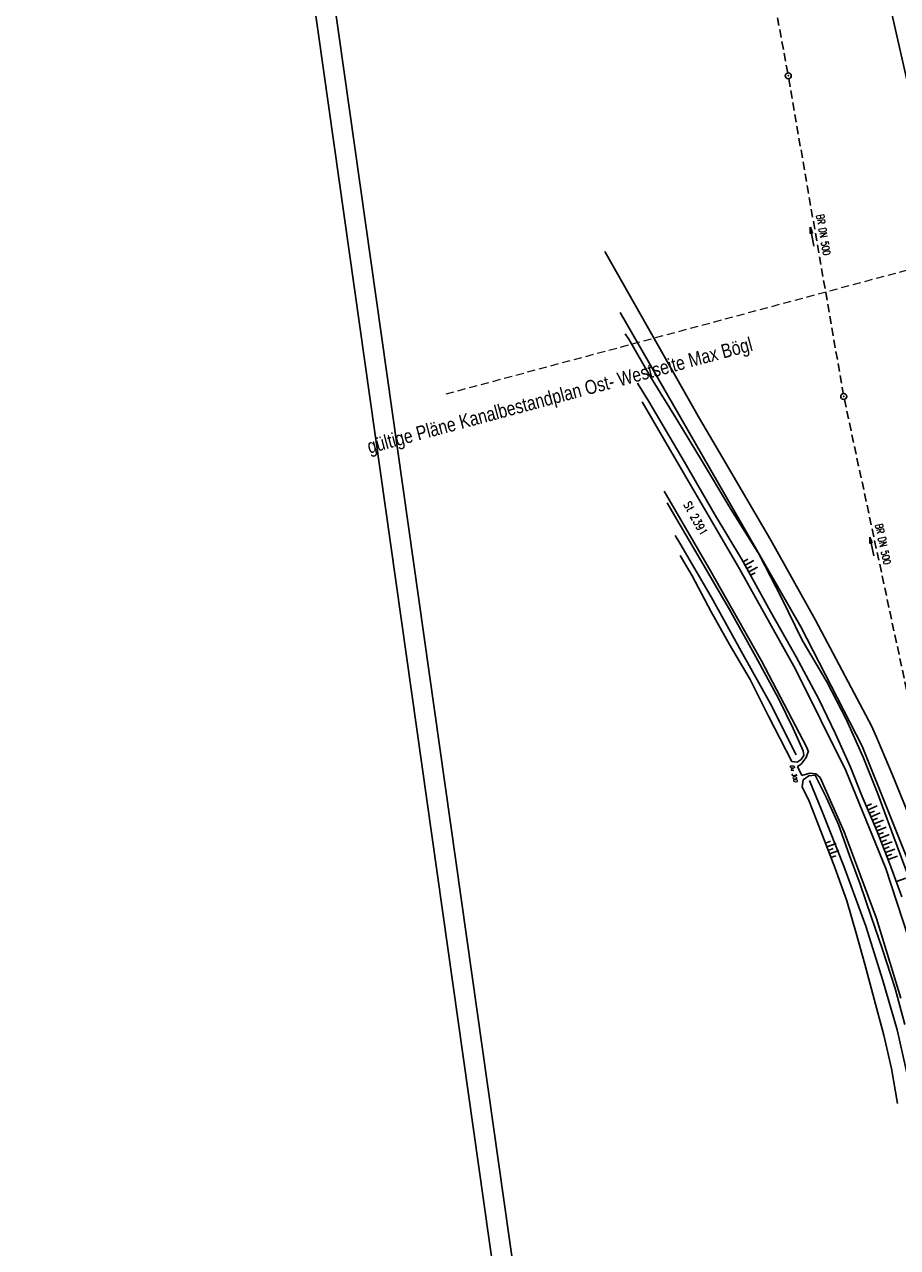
# Model space of a CAD drawing. Extents: x 446577 to 447216, y 443659 to 444842.
# Tile 1 of 177: x 446577 to 446795, y 443964 to 444269. Entities that reach past the tile are written whole.
import ezdxf
from ezdxf.enums import TextEntityAlignment as Align

# ---------------------------------------------------------------- set-up
doc = ezdxf.new("R2010")
doc.units = 0
doc.header["$LTSCALE"] = 2
doc.header["$MEASUREMENT"] = 0
for name, pattern in [('AUSGEZOGEN', [0]), ('GESTRICH-X2', [1.5, 1, -0.5]), ('LINE_LT_1', [1.5, 1, -0.5])]:
    doc.linetypes.add(name, pattern=pattern)
doc.layers.get('0').update_dxf_attribs({"linetype": 'AUSGEZOGEN'})
for name, color, linetype in [('DB-Bestand', 8, 'CONTINUOUS'), ('DB-Ingenieurbauwerke', 15, 'CONTINUOUS'), ('DURCHL', 200, 'GESTRICH-X2'), ('FBRTOP', 250, 'AUSGEZOGEN'), ('KANAL', 7, 'GESTRICH-X2'), ('MULDE', 250, 'AUSGEZOGEN'), ('neu', 7, 'CONTINUOUS'), ('PFEIL', 7, 'CONTINUOUS'), ('Planeinteilung', 250, 'CONTINUOUS'), ('RAHMEN', 7, 'AUSGEZOGEN'), ('SCHLITZRINNE', 200, 'AUSGEZOGEN'), ('SCHSYMBOL', 200, 'AUSGEZOGEN'), ('TEXTO', 4, 'CONTINUOUS')]:
    doc.layers.add(name, color=color, linetype=linetype)
doc.styles.add('12', font='arial.ttf', dxfattribs={"width": 0.8, "height": 1})
doc.styles.add('ROMANS', font='romans.shx', dxfattribs={"width": 0.8})

# ---------------------------------------------------------------- blocks, each defined once
blk = doc.blocks.new('GST')
at = {"color": 0}
blk.add_circle((0, 0), 0.75, dxfattribs=at)
blk.add_point((0, 0), dxfattribs=at)
blk = doc.blocks.new('10')
blk.add_blockref('GST', (0, 0))
blk = doc.blocks.new('PRIM_AC1_82')
at = {"layer": 'DB-Bestand', "color": 253, "linetype": 'Continuous'}
for points in [[(334.69, 41.43), (334.55, 42.74)], [(335.68, 41.54), (335.42, 43.99)], [(336.62, 41.65), (336.48, 42.96)], [(337.57, 41.75), (337.3, 44.2)], [(338.51, 41.85), (338.36, 43.16)]]:
    blk.add_lwpolyline(points, dxfattribs=at)
blk = doc.blocks.new('PRIM_AC1_89')
at = {"layer": 'DB-Bestand', "color": 253, "linetype": 'Continuous'}
for points in [[(261.74, 38.37), (261.4, 39.64)], [(262.7, 38.62), (262.07, 41)], [(263.62, 38.87), (263.28, 40.14)], [(264.53, 39.11), (263.9, 41.49)], [(265.45, 39.35), (265.11, 40.63)]]:
    blk.add_lwpolyline(points, dxfattribs=at)
blk = doc.blocks.new('1135420')
blk.add_line((0, 0), (1135, 0))
at = {"layer": 'RAHMEN'}
blk.add_line((25, 5), (950, 5), dxfattribs=at)
blk = doc.blocks.new('PFEIL2')
at = {"color": 0}
for p, q in [((0.88, 0), (-2.4, -0.01)), ((0.88, -0.27), (0.88, 0.28)), ((0.88, 0.28), (2.43, 0.01)), ((0.91, 0.27), (0.88, 0.26)), ((0.97, 0.26), (0.88, 0.25)), ((1.02, 0.25), (0.88, 0.23)), ((1.07, 0.24), (0.88, 0.21)), ((1.13, 0.23), (0.88, 0.19)), ((1.18, 0.22), (0.88, 0.17)), ((1.24, 0.21), (0.88, 0.15)), ((1.29, 0.21), (0.88, 0.14)), ((1.34, 0.2), (0.88, 0.12)), ((1.4, 0.19), (0.88, 0.1)), ((1.45, 0.18), (0.88, 0.08)), ((1.51, 0.17), (0.88, 0.06)), ((1.56, 0.16), (0.88, 0.04)), ((1.61, 0.15), (0.88, 0.02)), ((1.67, 0.14), (0.88, 0.01)), ((1.72, 0.13), (0.88, -0.01)), ((1.78, 0.12), (0.88, -0.03)), ((1.83, 0.11), (0.88, -0.05)), ((1.88, 0.1), (0.88, -0.07)), ((1.94, 0.09), (0.88, -0.09)), ((2.05, 0.08), (0.88, -0.12)), ((1.99, 0.08), (0.88, -0.11)), ((2.1, 0.07), (0.88, -0.14)), ((2.15, 0.06), (0.88, -0.16)), ((2.21, 0.05), (0.88, -0.18)), ((2.26, 0.04), (0.88, -0.2)), ((2.32, 0.03), (0.88, -0.22)), ((2.37, 0.02), (0.88, -0.23)), ((2.42, 0.01), (0.88, -0.25)), ((2.43, 0.01), (0.88, -0.27))]:
    blk.add_line(p, q, dxfattribs=at)

msp = doc.modelspace()

# ---------------------------------------------------------------- hatches: boundary and pattern name
at = {"layer": 'SCHLITZRINNE'}
h = msp.add_hatch(dxfattribs=at)
h.set_pattern_fill('_USER', color=256, scale=1.5, angle=45, style=0, pattern_type=0)
h.set_pattern_definition([(322.9886, (446836.6, 444435.4555), (0.9029613, 1.1977733), [])])
edge = h.paths.add_edge_path()
edge.add_arc((443111.83, 443902.6), 3762.71, 8.23795, 8.30974, ccw=False)
edge.add_arc((446520.77, 444396.14), 318.23, 7.9911, 8.2379, ccw=False)
edge.add_arc((253459.12, 417293.73), 195272.94, 7.9871951, 7.9910869, ccw=False)
edge.add_arc((449695.91, 444828.29), 2886.15, 187.98719, 188.01921)
edge.add_arc((478554.21, 448893.92), 32029.44, 188.019207, 188.030722)
edge.add_arc((640420.62, 471731.27), 195498.95, 188.0307211, 188.0353819)
edge.add_arc((455274.81, 445594.12), 8517.33, 188.035382, 188.097152)
edge.add_arc((489167.9, 450416.11), 42751.72, 188.097151, 188.124722)
edge.add_arc((449184.27, 444707.99), 2362.7, 188.12472, 188.49575)
edge.add_arc((449950.36, 444822.42), 3137.28, 188.49575, 188.81773)
edge.add_arc((447543.72, 444449.09), 701.86, 188.81773, 189.30353)
edge.add_arc((451782.27, 445143.45), 4996.91, 189.30353, 189.48559)
edge.add_arc((448740.59, 444635.24), 1913.06, 189.48559, 190.21078)
edge.add_arc((449004.19, 444682.72), 2180.9, 190.21078, 190.88997)
edge.add_arc((448612.49, 444607.36), 1782.03, 190.88997, 191.6137)
edge.add_arc((448466.45, 444577.34), 1632.93, 191.6137, 192.36975)
edge.add_arc((450054.51, 444925.62), 3258.73, 192.36975, 192.71232)
edge.add_arc((448394.44, 444551.13), 1556.95, 192.71232, 193.20792)
edge.add_arc((448423.51, 444557.96), 1586.81, 193.20792, 193.56218)
edge.add_arc((449785.72, 444886.56), 2988.09, 193.56218, 193.82035)
edge.add_arc((448360.45, 444535.94), 1520.33, 193.82035, 194.67397)
edge.add_arc((449045.99, 444715.46), 2228.99, 194.67397, 195.37895)
edge.add_arc((447260.21, 444224.28), 376.88, 195.379, 195.9801)
edge.add_arc((496192.2, 458236.93), 51275.74, 195.980127, 196.031667)
edge.add_arc((447192.22, 444157.1), 293.01, 196.0317, 196.9281)
edge.add_arc((450021.91, 445018.34), 3250.86, 196.92811, 197.19724)
edge.add_arc((443111.83, 443902.6), 3762.21, 8.23795, 8.30974, ccw=False)
edge.add_arc((446520.77, 444396.14), 317.73, 7.9911, 8.2379, ccw=False)
edge.add_arc((253459.12, 417293.73), 195272.44, 7.9871951, 7.9910869, ccw=False)
edge.add_arc((449695.91, 444828.29), 2886.65, 187.98719, 188.00552)
edge.add_line((446834.54, 444446.34), (446835.04, 444446.41))
h = msp.add_hatch(dxfattribs=at)
h.set_pattern_fill('_USER', color=256, scale=1.5, angle=45, style=0, pattern_type=0)
h.set_pattern_definition([(331.9152, (446910.9975, 444074.8353), (0.706167, 1.3233776), [])])
edge = h.paths.add_edge_path()
edge.add_arc((443111.83, 443902.6), 3762.71, 8.23795, 8.30974, ccw=False)
edge.add_arc((446520.77, 444396.14), 318.23, 7.9911, 8.2379, ccw=False)
edge.add_arc((253459.12, 417293.73), 195272.94, 7.9871951, 7.9910869, ccw=False)
edge.add_arc((449695.91, 444828.29), 2886.15, 187.98719, 188.01921)
edge.add_arc((478554.21, 448893.92), 32029.44, 188.019207, 188.030722)
edge.add_arc((640420.62, 471731.27), 195498.95, 188.0307211, 188.0353819)
edge.add_arc((455274.81, 445594.12), 8517.33, 188.035382, 188.097152)
edge.add_arc((489167.9, 450416.11), 42751.72, 188.097151, 188.124722)
edge.add_arc((449184.27, 444707.99), 2362.7, 188.12472, 188.49575)
edge.add_arc((449950.36, 444822.42), 3137.28, 188.49575, 188.81773)
edge.add_arc((447543.72, 444449.09), 701.86, 188.81773, 189.30353)
edge.add_arc((451782.27, 445143.45), 4996.91, 189.30353, 189.48559)
edge.add_arc((448740.59, 444635.24), 1913.06, 189.48559, 190.21078)
edge.add_arc((449004.19, 444682.72), 2180.9, 190.21078, 190.88997)
edge.add_arc((448612.49, 444607.36), 1782.03, 190.88997, 191.6137)
edge.add_arc((448466.45, 444577.34), 1632.93, 191.6137, 192.36975)
edge.add_arc((450054.51, 444925.62), 3258.73, 192.36975, 192.71232)
edge.add_arc((448394.44, 444551.13), 1556.95, 192.71232, 193.20792)
edge.add_arc((448423.51, 444557.96), 1586.81, 193.20792, 193.56218)
edge.add_arc((449785.72, 444886.56), 2988.09, 193.56218, 193.82035)
edge.add_arc((448360.45, 444535.94), 1520.33, 193.82035, 194.67397)
edge.add_arc((449045.99, 444715.46), 2228.99, 194.67397, 195.37895)
edge.add_arc((447260.21, 444224.28), 376.88, 195.379, 195.9801)
edge.add_arc((496192.2, 458236.93), 51275.74, 195.980127, 196.031667)
edge.add_arc((447192.22, 444157.1), 293.01, 196.0317, 196.9281)
edge.add_arc((450021.91, 445018.34), 3250.86, 196.92811, 197.19724)
edge.add_arc((447192.22, 444157.1), 293.51, 196.1665, 196.9281)
edge.add_arc((450021.91, 445018.34), 3251.36, 196.92811, 197.19724)

# ---------------------------------------------------------------- linework, layer by layer
at = {"layer": 'DB-Bestand', "linetype": 'Continuous'}
for p, q in [((446745.46, 444170.45), (446721.91, 444212.03)), ((446759.42, 444138.17), (446725.68, 444196.81)), ((446726.99, 444191.5), (446727.84, 444190.18)), ((446727.84, 444190.18), (446733.3, 444180.84)), ((446733.3, 444180.84), (446739.85, 444170.21)), ((446732.88, 444174.65), (446730.02, 444179.26)), ((446731.17, 444174.61), (446739.18, 444160.85)), ((446741.68, 444159.73), (446732.88, 444174.65)), ((446739.85, 444170.21), (446745.99, 444160.03)), ((446751.29, 444160.55), (446745.46, 444170.45)), ((446739.18, 444160.85), (446755.45, 444132.98)), ((446749.36, 444146.34), (446741.68, 444159.73)), ((446745.99, 444160.03), (446753.04, 444148.26)), ((446763.26, 444140.15), (446751.29, 444160.55)), ((446747.88, 444133.08), (446736.68, 444152.34)), ((446737.41, 444149.38), (446739.23, 444146.25)), ((446753.04, 444148.26), (446760.32, 444136.52)), ((446739.23, 444146.25), (446745.75, 444135.21)), ((446755.93, 444135.49), (446749.36, 444146.34)), ((446740.53, 444139.33), (446739.43, 444141.25)), ((446748.38, 444125.98), (446740.53, 444139.33)), ((446770.74, 444118.5), (446759.42, 444138.17)), ((446774.36, 444120.21), (446763.26, 444140.15)), ((446743.68, 444131.2), (446740.65, 444136.31)), ((446745.75, 444135.21), (446752.96, 444122.86)), ((446763.16, 444122.34), (446755.93, 444135.49)), ((446760.32, 444136.52), (446765.89, 444125.73)), ((446760.94, 444110.07), (446747.88, 444133.08)), ((446755.45, 444132.98), (446769.38, 444107.99)), ((446748.27, 444122.43), (446743.68, 444131.2)), ((446755.82, 444112.48), (446748.38, 444125.98)), ((446765.89, 444125.73), (446771.08, 444115.19)), ((446752.92, 444114.12), (446748.27, 444122.43)), ((446752.96, 444122.86), (446759.53, 444111.08)), ((446769.55, 444111.01), (446763.16, 444122.34)), ((446788.42, 444093.66), (446774.36, 444120.21)), ((446785.96, 444088.8), (446770.74, 444118.5)), ((446758.09, 444105.43), (446752.92, 444114.12)), ((446771.08, 444115.19), (446777.2, 444104.85)), ((446763.04, 444099.51), (446755.82, 444112.48)), ((446759.53, 444111.08), (446765.13, 444100.68)), ((446772.2, 444088.43), (446760.94, 444110.07)), ((446775.23, 444100.52), (446769.55, 444111.01)), ((446769.38, 444107.99), (446781.92, 444082.71)), ((446762.67, 444096.22), (446758.09, 444105.43)), ((446777.2, 444104.85), (446781.99, 444095.49)), ((446769.58, 444086.63), (446763.04, 444099.51)), ((446765.13, 444100.68), (446768.78, 444093.19)), ((446779.33, 444091.88), (446775.23, 444100.52)), ((446768.49, 444084.96), (446762.67, 444096.22)), ((446781.99, 444095.49), (446786.27, 444086.07)), ((446768.78, 444093.19), (446771.33, 444087.6)), ((446783.1, 444083.56), (446779.33, 444091.88)), ((446789.86, 444090.42), (446788.42, 444093.66)), ((446799.92, 444053.96), (446785.96, 444088.8)), ((446793.44, 444081.84), (446789.86, 444090.42)), ((446771.46, 444086.42), (446770.82, 444085.5)), ((446770.84, 444084.29), (446772.02, 444085.95)), ((446771.33, 444087.6), (446771.46, 444086.42)), ((446772.02, 444085.95), (446772.61, 444087.65)), ((446772.58, 444087.58), (446772.2, 444088.43)), ((446786.27, 444086.07), (446789.92, 444076.95)), ((446769.81, 444084.82), (446768.49, 444084.96)), ((446770.82, 444085.5), (446769.81, 444084.82)), ((446769.89, 444083.74), (446770.84, 444084.29)), ((446770.98, 444081.5), (446769.89, 444083.74)), ((446781.92, 444082.71), (446791.92, 444058.28)), ((446786.04, 444076.28), (446783.1, 444083.56)), ((446772.99, 444082.05), (446770.98, 444081.5)), ((446771.29, 444080.4), (446771.04, 444078.63)), ((446772.7, 444081.42), (446771.29, 444080.4)), ((446774.31, 444081.6), (446772.7, 444081.42)), ((446776.05, 444072.54), (446772.91, 444080.24)), ((446774.49, 444081.88), (446772.99, 444082.05)), ((446777.15, 444075.9), (446774.31, 444081.6)), ((446775.5, 444080.99), (446774.49, 444081.88)), ((446781.49, 444067.47), (446775.5, 444080.99)), ((446804.14, 444055.46), (446793.44, 444081.84)), ((446771.04, 444078.63), (446772.8, 444075.11)), ((446789.92, 444076.95), (446793.38, 444067.41)), ((446772.8, 444075.11), (446775.68, 444067.57)), ((446780.09, 444069.26), (446777.15, 444075.9)), ((446789.61, 444067.97), (446786.04, 444076.28)), ((446787.08, 444073.85), (446788.29, 444074.38)), ((446787.48, 444072.94), (446789.74, 444073.93)), ((446781.46, 444058.93), (446776.05, 444072.54)), ((446787.86, 444072.07), (446789.07, 444072.6)), ((446788.25, 444071.2), (446790.5, 444072.2)), ((446788.63, 444070.34), (446789.84, 444070.85)), ((446775.68, 444067.57), (446779.18, 444058.56)), ((446782.84, 444061.55), (446780.09, 444069.26)), ((446789.6, 444045.83), (446781.49, 444067.47)), ((446789.01, 444069.42), (446791.28, 444070.37)), ((446789.38, 444068.55), (446790.6, 444069.06)), ((446792.84, 444059.63), (446789.61, 444067.97)), ((446789.75, 444067.67), (446792.02, 444068.63)), ((446793.38, 444067.41), (446797.16, 444057.39)), ((446790.11, 444066.8), (446791.35, 444067.27)), ((446790.47, 444065.87), (446792.77, 444066.74)), ((446790.8, 444064.98), (446792.04, 444065.45)), ((446791.14, 444064.1), (446793.44, 444064.97)), ((446785.53, 444054.38), (446782.84, 444061.55)), ((446791.48, 444063.21), (446792.71, 444063.68)), ((446791.83, 444062.28), (446794.13, 444063.16)), ((446792.16, 444061.4), (446793.4, 444061.87)), ((446792.5, 444060.51), (446794.8, 444061.39)), ((446779.18, 444058.56), (446782.16, 444050.26)), ((446786.94, 444043.92), (446781.46, 444058.93)), ((446791.92, 444058.28), (446801.61, 444028.6)), ((446795.87, 444051.23), (446792.84, 444059.63)), ((446794.52, 444055.1), (446796.85, 444055.89)), ((446788.23, 444046.33), (446785.53, 444054.38)), ((446782.16, 444050.26), (446784.53, 444042.21)), ((446790.95, 444038.41), (446788.23, 444046.33)), ((446791.18, 444030.41), (446786.94, 444043.92)), ((446795.64, 444026.01), (446789.6, 444045.83)), ((446784.53, 444042.21), (446786.66, 444034.45)), ((446794.23, 444028.42), (446790.95, 444038.41)), ((446786.66, 444034.45), (446789.03, 444025.79)), ((446794.76, 444018.08), (446791.18, 444030.41)), ((446796.62, 444019.46), (446794.23, 444028.42)), ((446789.03, 444025.79), (446791.43, 444016.8)), ((446791.43, 444016.8), (446793.3, 444008.45)), ((446797.71, 444004.86), (446794.76, 444018.08)), ((446793.3, 444008.45), (446794.84, 443999.79))]:
    msp.add_line(p, q, dxfattribs=at)
at = {"layer": 'DB-Ingenieurbauwerke', "linetype": 'Continuous'}
msp.add_line((446793.46, 444270.92), (446799.47, 444244.56), dxfattribs=at)
at = {"layer": 'DURCHL'}
for p, q in [((446753.5, 444332.22), (446767.44, 444256.53)), ((446767.69, 444255.06), (446781.28, 444176.66)), ((446781.56, 444175.19), (446797.19, 444102.28))]:
    msp.add_line(p, q, dxfattribs=at)
at = {"layer": 'FBRTOP', "color": 0, "const_width": 0.5}
msp.add_lwpolyline([(446839.93, 444441.17, -0.000011), (446846.01, 444397.88, 0.000067)], format="xyb", dxfattribs=at)
at = {"layer": 'KANAL'}
for p, q in [((446753.5, 444332.22), (446767.44, 444256.53)), ((446767.69, 444255.06), (446781.28, 444176.66)), ((446781.56, 444175.19), (446797.19, 444102.28))]:
    msp.add_line(p, q, dxfattribs=at)
at = {"layer": 'MULDE'}
msp.add_lwpolyline([(446851.28, 444492.92, -0.000016), (446856.91, 444452.68, 0.000072)], format="xyb", dxfattribs=at)
at = {"layer": 'neu', "color": 12, "linetype": 'LINE_LT_1', "lineweight": 9, "true_color": 0xc40000}
msp.add_line((446682.35, 444176.56), (447023.9, 444268.32), dxfattribs=at)

# ---------------------------------------------------------------- block references
at = {"linetype": 'Continuous', "rotation": 283.8990849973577}
for name in ['PRIM_AC1_89', 'PRIM_AC1_82']:
    msp.add_blockref(name, (446656.24, 444379.58), dxfattribs=at)
at = {"layer": 'PFEIL'}
for p, rotation in [((446773.51, 444215.68), 99.82770000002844), ((446788.4, 444138.52), 102.0824000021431)]:
    msp.add_blockref('PFEIL2', p, dxfattribs=dict(at, rotation=rotation))
at = {"layer": 'Planeinteilung', "linetype": 'Continuous', "rotation": 278.0670990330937}
msp.add_blockref('1135420', (446577.28, 444782.92), dxfattribs=at)
at = {"layer": 'SCHSYMBOL'}
for p, rotation in [((446767.58, 444255.8), 280.8994), ((446781.41, 444175.91), 283.1176)]:
    msp.add_blockref('10', p, dxfattribs=dict(at, rotation=rotation))

# ---------------------------------------------------------------- texts
at = {"layer": 'DB-Bestand', "linetype": 'Continuous', "style": 'ROMANS'}
for s, height, rotation, oblique, width, p in [('St 2391', 2, 298.8991, 0, 0.8334, (446741.42, 444149.05)), ('Du 300', 0.97, 282.9, 14.0362, 0.721544, (446768.05, 444083.97))]:
    msp.add_text(s, height=height, rotation=rotation, dxfattribs=dict(at, oblique=oblique, width=width)).set_placement(p)
at = {"layer": 'neu', "color": 12, "true_color": 0xc40000, "insert": (446662.32, 444165.03), "char_height": 3.5, "attachment_point": 1, "rotation": 15.0383, "line_spacing_factor": 0.959981, "style": '12'}
msp.add_mtext('gültige Pläne Kanalbestandplan Ost- Westseite Max Bögl', dxfattribs=at)
at = {"layer": 'TEXTO', "style": 'ROMANS', "width": 0.75}
for rotation, p in [(279.8277, (446775.47, 444216.03)), (282.0824, (446790.34, 444138.94))]:
    msp.add_text('BR DN 500', height=1.8, rotation=rotation, dxfattribs=at).set_placement(p, align=Align.CENTER)

doc.saveas('drawing.dxf')
